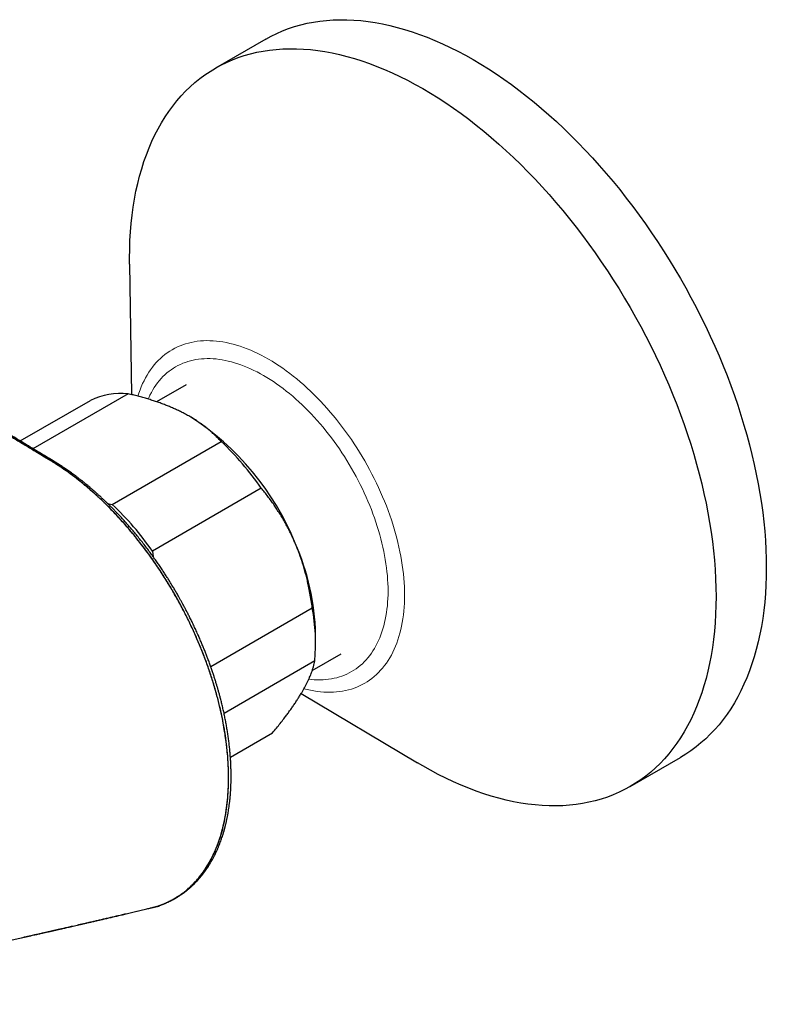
# Model space of a CAD drawing. Header units: millimetres. Extents: x 8 to 965, y 12 to 534.
# Tile 50 of 56: x 888 to 951, y 170 to 253. Entities that reach past the tile are written whole.
import ezdxf

# ---------------------------------------------------------------- set-up
doc = ezdxf.new("R2010")
doc.units = ezdxf.units.MM

msp = doc.modelspace()

# ---------------------------------------------------------------- linework, layer by layer
at = {"color": 7, "linetype": 'Continuous', "lineweight": 30}
for p, q in [((908.993, 251.795), (904.751, 249.346)), ((897.504, 232.816), (897.671, 221.793)), ((897.372, 221.865), (889.346, 217.232)), ((902.265, 222.623), (899.779, 221.188)), ((888.271, 217.88), (894.201, 221.303)), ((902.596, 219.935), (902.579, 219.945)), ((896.042, 212.521), (905.234, 217.827)), ((889.254, 217.179), (889.246, 217.174)), ((908.613, 213.901), (899.421, 208.595)), ((895.339, 212.693), (895.349, 212.691)), ((895.635, 212.618), (896.042, 212.521)), ((899.421, 208.595), (899.491, 208.118)), ((899.559, 207.701), (899.559, 207.698)), ((904.344, 198.853), (912.92, 203.803)), ((913.201, 200.748), (913.201, 201.564)), ((912.921, 198.523), (915.364, 199.933)), ((904.141, 198.735), (904.148, 198.739)), ((913.129, 199.316), (905.471, 194.895)), ((911.992, 196.583), (921.809, 190.714)), ((905.264, 194.776), (905.258, 194.772)), ((906.01, 191.198), (909.573, 193.255)), ((939.748, 188.722), (943.99, 191.172)), ((905.793, 191.073), (905.796, 191.075))]:
    msp.add_line(p, q, dxfattribs=at)
at = {"color": 7, "linetype": 'Continuous', "lineweight": 30, "flags": 128}
for points in [[(908.993, 251.795), (909.456, 252.048), (909.932, 252.281), (910.419, 252.494), (910.917, 252.684), (911.426, 252.854), (911.945, 253.002), (912.474, 253.128), (913.013, 253.233), (913.561, 253.316), (914.118, 253.377), (914.683, 253.416), (915.256, 253.433), (915.837, 253.429), (916.426, 253.402), (917.021, 253.354), (917.623, 253.284), (918.231, 253.192), (918.844, 253.078), (919.463, 252.943), (920.086, 252.786), (920.714, 252.608), (921.346, 252.408), (921.982, 252.187), (922.62, 251.945), (923.262, 251.683), (923.905, 251.399), (924.55, 251.095), (925.197, 250.771), (925.844, 250.426), (926.492, 250.062), (927.14, 249.678), (927.787, 249.275), (928.434, 248.853), (929.079, 248.412), (929.722, 247.953), (930.363, 247.475), (931.002, 246.98), (931.637, 246.467), (932.269, 245.937), (932.897, 245.391), (933.521, 244.828), (934.14, 244.248), (934.753, 243.654), (935.361, 243.044), (935.963, 242.419), (936.558, 241.78), (937.146, 241.127), (937.728, 240.461), (938.301, 239.782), (938.866, 239.09), (939.423, 238.386), (939.971, 237.67), (940.51, 236.944), (941.039, 236.206), (941.558, 235.459), (942.067, 234.702), (942.565, 233.936), (943.052, 233.162), (943.528, 232.379), (943.992, 231.589), (944.444, 230.792), (944.884, 229.989), (945.311, 229.18), (945.725, 228.365), (946.126, 227.546), (946.514, 226.723), (946.888, 225.896), (947.248, 225.066), (947.594, 224.234), (947.925, 223.4), (948.241, 222.564), (948.543, 221.728), (948.83, 220.891), (949.101, 220.055), (949.357, 219.22), (949.597, 218.387), (949.821, 217.555), (950.029, 216.727), (950.221, 215.901), (950.397, 215.08), (950.557, 214.262), (950.7, 213.45), (950.826, 212.643), (950.936, 211.843), (951.029, 211.049), (951.105, 210.262), (951.164, 209.482), (951.207, 208.711), (951.232, 207.949), (951.241, 207.196), (951.232, 206.453), (951.207, 205.72), (951.164, 204.998), (951.105, 204.287), (951.029, 203.588), (950.936, 202.901), (950.826, 202.227), (950.7, 201.566), (950.557, 200.919), (950.397, 200.286), (950.221, 199.668), (950.029, 199.064), (949.821, 198.476), (949.597, 197.903), (949.357, 197.347), (949.101, 196.807), (948.83, 196.284), (948.543, 195.779), (948.241, 195.291), (947.925, 194.821), (947.594, 194.369), (947.248, 193.936), (946.888, 193.522), (946.514, 193.126), (946.126, 192.751), (945.725, 192.395), (945.311, 192.059), (944.884, 191.743), (944.444, 191.447), (943.992, 191.172), (943.99, 191.172)], [(897.504, 232.816), (897.5, 233.321), (897.509, 234.064), (897.534, 234.797), (897.577, 235.519), (897.636, 236.23), (897.712, 236.929), (897.805, 237.616), (897.915, 238.29), (898.041, 238.951), (898.184, 239.598), (898.344, 240.231), (898.52, 240.85), (898.712, 241.453), (898.92, 242.042), (899.144, 242.614), (899.384, 243.17), (899.64, 243.71), (899.911, 244.233), (900.198, 244.739), (900.5, 245.226), (900.816, 245.697), (901.147, 246.148), (901.493, 246.581), (901.853, 246.996), (902.227, 247.391), (902.615, 247.767), (903.016, 248.123), (903.43, 248.459), (903.857, 248.774), (904.297, 249.07), (904.749, 249.345), (905.213, 249.599), (905.689, 249.832), (906.176, 250.044), (906.674, 250.235), (907.183, 250.405), (907.702, 250.553), (908.231, 250.679), (908.77, 250.784), (909.318, 250.867), (909.875, 250.928), (910.44, 250.967), (911.014, 250.984), (911.595, 250.98), (912.183, 250.953), (912.778, 250.905), (913.38, 250.835), (913.988, 250.743), (914.601, 250.629), (915.22, 250.494), (915.844, 250.337), (916.472, 250.159), (917.104, 249.959), (917.739, 249.738), (918.378, 249.496), (919.019, 249.233), (919.662, 248.95), (920.307, 248.646), (920.954, 248.322), (921.601, 247.977), (922.249, 247.613), (922.897, 247.229), (923.544, 246.826), (924.191, 246.404), (924.836, 245.963), (925.48, 245.504), (926.121, 245.026), (926.759, 244.531), (927.395, 244.018), (928.027, 243.488), (928.655, 242.941), (929.278, 242.378), (929.897, 241.799), (930.511, 241.205), (931.118, 240.595), (931.72, 239.97), (932.315, 239.331), (932.904, 238.678), (933.485, 238.012), (934.058, 237.332), (934.624, 236.641), (935.18, 235.937), (935.728, 235.221), (936.267, 234.494), (936.796, 233.757), (937.315, 233.01), (937.824, 232.253), (938.322, 231.487), (938.809, 230.712), (939.285, 229.93), (939.749, 229.14), (940.201, 228.343), (940.641, 227.54), (941.068, 226.731), (941.483, 225.916), (941.884, 225.097), (942.271, 224.274), (942.645, 223.447), (943.005, 222.617), (943.351, 221.785), (943.682, 220.95), (943.999, 220.115), (944.301, 219.279), (944.587, 218.442), (944.858, 217.606), (945.114, 216.771), (945.354, 215.938), (945.578, 215.106), (945.787, 214.278), (945.979, 213.452), (946.155, 212.63), (946.314, 211.813), (946.457, 211.001), (946.584, 210.194), (946.693, 209.394), (946.786, 208.599), (946.862, 207.812), (946.922, 207.033), (946.964, 206.262), (946.989, 205.5), (946.998, 204.747), (946.989, 204.004), (946.964, 203.271), (946.922, 202.549), (946.862, 201.838), (946.786, 201.139), (946.693, 200.452), (946.584, 199.778), (946.457, 199.117), (946.314, 198.47), (946.155, 197.837), (945.979, 197.218), (945.787, 196.615), (945.578, 196.027), (945.354, 195.454), (945.114, 194.898), (944.858, 194.358), (944.587, 193.835), (944.301, 193.33), (943.999, 192.842), (943.682, 192.372), (943.351, 191.92), (943.005, 191.487), (942.645, 191.072), (942.271, 190.677), (941.884, 190.302), (941.483, 189.946), (941.068, 189.609), (940.641, 189.294), (940.201, 188.998), (939.749, 188.723), (939.285, 188.469), (938.809, 188.236), (938.322, 188.024), (937.824, 187.833), (937.315, 187.663), (936.796, 187.515), (936.267, 187.389), (935.728, 187.284), (935.18, 187.201), (934.624, 187.14), (934.058, 187.101), (933.485, 187.084), (932.904, 187.088), (932.315, 187.115), (931.72, 187.163), (931.118, 187.233), (930.511, 187.325), (929.897, 187.439), (929.278, 187.574), (928.655, 187.731), (928.027, 187.909), (927.395, 188.109), (926.759, 188.33), (926.121, 188.572), (925.48, 188.835), (924.836, 189.118), (924.191, 189.422), (923.544, 189.747), (922.897, 190.091), (922.249, 190.455), (921.809, 190.714)]]:
    msp.add_lwpolyline(points, dxfattribs=at)
at = {"color": 252, "linetype": 'Continuous', "lineweight": 0, "flags": 128}
for points in [[(898.206, 221.66), (898.29, 221.922), (898.387, 222.196), (898.491, 222.461), (898.603, 222.72), (898.721, 222.97), (898.847, 223.213), (898.98, 223.448), (899.121, 223.675), (899.268, 223.893), (899.421, 224.103), (899.582, 224.304), (899.749, 224.496), (899.923, 224.68), (900.103, 224.854), (900.289, 225.019), (900.481, 225.175), (900.68, 225.322), (900.884, 225.459), (901.094, 225.587), (901.309, 225.705), (901.53, 225.813), (901.756, 225.912), (901.988, 226), (902.224, 226.079), (902.465, 226.148), (902.711, 226.206), (902.961, 226.255), (903.215, 226.293), (903.474, 226.322), (903.736, 226.34), (904.003, 226.348), (904.272, 226.346), (904.546, 226.334), (904.822, 226.311), (905.101, 226.279), (905.384, 226.236), (905.669, 226.183), (905.956, 226.12), (906.245, 226.048), (906.537, 225.965), (906.831, 225.872), (907.126, 225.769), (907.422, 225.657), (907.72, 225.535), (908.019, 225.403), (908.318, 225.262), (908.618, 225.112), (908.919, 224.952), (909.22, 224.783), (909.521, 224.604), (909.821, 224.417), (910.121, 224.221), (910.421, 224.016), (910.72, 223.803), (911.018, 223.581), (911.314, 223.351), (911.609, 223.113), (911.903, 222.867), (912.194, 222.613), (912.484, 222.352), (912.771, 222.083), (913.056, 221.807), (913.338, 221.524), (913.618, 221.234), (913.894, 220.937), (914.167, 220.634), (914.437, 220.324), (914.703, 220.009), (914.966, 219.688), (915.224, 219.361), (915.479, 219.029), (915.729, 218.691), (915.975, 218.349), (916.216, 218.002), (916.452, 217.65), (916.683, 217.295), (916.909, 216.935), (917.13, 216.572), (917.346, 216.205), (917.556, 215.835), (917.76, 215.462), (917.958, 215.086), (918.151, 214.708), (918.337, 214.328), (918.517, 213.945), (918.691, 213.561), (918.858, 213.176), (919.018, 212.79), (919.172, 212.402), (919.319, 212.014), (919.459, 211.626), (919.592, 211.237), (919.718, 210.849), (919.837, 210.462), (919.948, 210.074), (920.052, 209.688), (920.149, 209.304), (920.238, 208.92), (920.32, 208.539), (920.394, 208.159), (920.461, 207.782), (920.519, 207.408), (920.57, 207.036), (920.613, 206.667), (920.649, 206.302), (920.676, 205.94), (920.696, 205.582), (920.708, 205.228), (920.712, 204.878), (920.708, 204.533), (920.696, 204.193), (920.676, 203.857), (920.649, 203.527), (920.613, 203.203), (920.57, 202.884), (920.519, 202.571), (920.461, 202.264), (920.394, 201.964), (920.32, 201.67), (920.238, 201.382), (920.149, 201.102), (920.052, 200.829), (919.948, 200.563), (919.837, 200.305), (919.718, 200.054), (919.592, 199.811), (919.459, 199.577), (919.319, 199.35), (919.172, 199.132), (919.018, 198.922), (918.858, 198.721), (918.691, 198.529), (918.517, 198.345), (918.337, 198.171), (918.151, 198.005), (917.958, 197.849), (917.76, 197.703), (917.556, 197.565), (917.346, 197.438), (917.13, 197.32), (916.909, 197.211), (916.683, 197.113), (916.452, 197.024), (916.216, 196.946), (915.975, 196.877), (915.729, 196.818), (915.479, 196.77), (915.224, 196.731), (914.966, 196.703), (914.703, 196.685), (914.437, 196.676), (914.167, 196.679), (913.894, 196.691), (913.618, 196.713), (913.338, 196.746), (913.056, 196.789), (912.771, 196.841), (912.484, 196.904), (912.217, 196.971)], [(899.068, 221.417), (899.113, 221.519), (899.221, 221.748), (899.337, 221.97), (899.458, 222.184), (899.586, 222.391), (899.72, 222.591), (899.861, 222.782), (900.008, 222.966), (900.16, 223.142), (900.319, 223.31), (900.484, 223.469), (900.654, 223.62), (900.83, 223.763), (901.011, 223.897), (901.197, 224.022), (901.389, 224.139), (901.586, 224.246), (901.788, 224.345), (901.995, 224.435), (902.206, 224.516), (902.422, 224.588), (902.642, 224.651), (902.867, 224.705), (903.095, 224.749), (903.328, 224.784), (903.564, 224.81), (903.804, 224.827), (904.047, 224.834), (904.294, 224.832), (904.543, 224.821), (904.796, 224.801), (905.051, 224.771), (905.309, 224.732), (905.569, 224.684), (905.832, 224.626), (906.096, 224.56), (906.363, 224.484), (906.631, 224.399), (906.901, 224.305), (907.172, 224.203), (907.444, 224.091), (907.717, 223.971), (907.99, 223.842), (908.265, 223.704), (908.539, 223.558), (908.814, 223.404), (909.089, 223.241), (909.364, 223.07), (909.638, 222.891), (909.912, 222.704), (910.185, 222.509), (910.457, 222.306), (910.728, 222.096), (910.997, 221.878), (911.266, 221.654), (911.532, 221.422), (911.797, 221.183), (912.059, 220.937), (912.319, 220.685), (912.577, 220.426), (912.833, 220.161), (913.085, 219.89), (913.335, 219.613), (913.581, 219.33), (913.825, 219.042), (914.064, 218.748), (914.301, 218.45), (914.533, 218.146), (914.762, 217.838), (914.986, 217.525), (915.207, 217.208), (915.422, 216.887), (915.634, 216.562), (915.84, 216.233), (916.042, 215.901), (916.239, 215.566), (916.431, 215.228), (916.618, 214.887), (916.799, 214.544), (916.975, 214.198), (917.145, 213.851), (917.309, 213.501), (917.468, 213.15), (917.621, 212.798), (917.767, 212.445), (917.908, 212.091), (918.042, 211.737), (918.17, 211.382), (918.292, 211.027), (918.407, 210.672), (918.515, 210.318), (918.617, 209.964), (918.712, 209.612), (918.801, 209.26), (918.882, 208.91), (918.957, 208.561), (919.025, 208.214), (919.085, 207.87), (919.139, 207.528), (919.185, 207.188), (919.225, 206.851), (919.257, 206.517), (919.282, 206.186), (919.3, 205.859), (919.311, 205.536), (919.315, 205.216), (919.311, 204.901), (919.3, 204.59), (919.282, 204.284), (919.257, 203.982), (919.225, 203.685), (919.185, 203.394), (919.139, 203.108), (919.085, 202.828), (919.025, 202.553), (918.957, 202.285), (918.882, 202.022), (918.801, 201.766), (918.712, 201.516), (918.617, 201.273), (918.515, 201.037), (918.407, 200.808), (918.292, 200.587), (918.17, 200.372), (918.042, 200.165), (917.908, 199.966), (917.767, 199.774), (917.621, 199.59), (917.468, 199.414), (917.309, 199.247), (917.145, 199.087), (916.975, 198.936), (916.799, 198.794), (916.618, 198.66), (916.431, 198.534), (916.239, 198.418), (916.042, 198.31), (915.84, 198.211), (915.634, 198.121), (915.422, 198.04), (915.207, 197.968), (914.986, 197.905), (914.762, 197.852), (914.533, 197.807), (914.301, 197.772), (914.064, 197.746), (913.825, 197.729), (913.581, 197.722), (913.335, 197.724), (913.085, 197.735), (912.833, 197.756), (912.626, 197.779)]]:
    msp.add_lwpolyline(points, dxfattribs=at)
at = {"color": 7, "linetype": 'Continuous', "lineweight": 30}
for centre, radius, start, end in [((896.812, 215.795), 6.096, 84.73029, 115.36103), ((890.368, 200.736), 22.762, 21.99445, 57.50697), ((888.136, 199.691), 24.925, 34.75832, 46.68722), ((878.944, 194.385), 24.925, 34.75832, 46.68722), ((893.198, 201.117), 20.008, 1.28057, 24.01599), ((896.915, 200.81), 16.283, 354.73263, 10.59101)]:
    msp.add_arc(centre, radius, start, end, dxfattribs=at)
for points, knots in [([(899.278, 178.476), (899.379, 178.501), (899.6, 178.555), (899.916, 178.653), (900.234, 178.767), (900.539, 178.891), (900.853, 179.037), (901.176, 179.206), (901.525, 179.411), (901.883, 179.651), (902.237, 179.92), (902.557, 180.194), (902.845, 180.47), (903.111, 180.752), (903.355, 181.036), (903.526, 181.254), (903.628, 181.392), (903.672, 181.453), (903.715, 181.513), (903.757, 181.573), (903.798, 181.631), (903.837, 181.689), (903.989, 181.916), (904.239, 182.325), (904.56, 182.943), (904.782, 183.448), (904.926, 183.818), (905.009, 184.042), (905.087, 184.269), (905.161, 184.497), (905.231, 184.728), (905.297, 184.96), (905.411, 185.396), (905.555, 186.045), (905.697, 186.923), (905.794, 187.81), (905.846, 188.707), (905.858, 189.531), (905.841, 190.277), (905.807, 190.943), (905.752, 191.621), (905.678, 192.31), (905.583, 193.011), (905.468, 193.722), (905.319, 194.518), (905.125, 195.405), (904.876, 196.389), (904.587, 197.396), (904.258, 198.421), (903.896, 199.439), (903.504, 200.444), (903.084, 201.433), (902.68, 202.311), (902.304, 203.077), (901.982, 203.704), (901.749, 204.136), (901.618, 204.376), (901.576, 204.45), (901.535, 204.525), (901.493, 204.6), (901.451, 204.674), (901.354, 204.847), (901.189, 205.135), (900.942, 205.554), (900.658, 206.023), (900.334, 206.538), (899.969, 207.099), (899.561, 207.7), (899.111, 208.334), (898.619, 208.995), (898.084, 209.679), (897.503, 210.384), (896.904, 211.072), (896.29, 211.74), (895.693, 212.354), (895.264, 212.772), (895.018, 213.003), (894.94, 213.076), (894.862, 213.149), (894.783, 213.221), (894.704, 213.294), (894.416, 213.555), (893.917, 213.992), (893.205, 214.574), (892.495, 215.116), (891.776, 215.622), (891.033, 216.099), (890.209, 216.593), (889.302, 217.141), (888.326, 217.728), (887.336, 218.324), (886.225, 218.993), (884.985, 219.738), (883.614, 220.56), (882.075, 221.483), (880.913, 222.179), (880.133, 222.645), (879.89, 222.79), (879.647, 222.936), (879.404, 223.081), (879.161, 223.226), (878.065, 223.882), (876.118, 225.045), (873.324, 226.71), (870.541, 228.365), (867.766, 230.012), (864.984, 231.658), (862.708, 233), (860.936, 234.043), (859.668, 234.788), (858.381, 235.543), (857.067, 236.313), (855.723, 237.099), (854.4, 237.872), (853.094, 238.634), (851.804, 239.386), (850.752, 239.999), (849.947, 240.467), (849.402, 240.784), (848.849, 241.105), (848.3, 241.425), (847.785, 241.724), (847.458, 241.914), (847.308, 242.001)], [0, 0, 0, 0, 0.004504, 0.00996, 0.014562, 0.019439, 0.024591, 0.030018, 0.035716, 0.042663, 0.049236, 0.055431, 0.061248, 0.066685, 0.072229, 0.077317, 0.078397, 0.079454, 0.080489, 0.0815, 0.082489, 0.083455, 0.084399, 0.093804, 0.103061, 0.112162, 0.11519, 0.118198, 0.121186, 0.124154, 0.127102, 0.130029, 0.132935, 0.143356, 0.153492, 0.163347, 0.172988, 0.182489, 0.189227, 0.195951, 0.202686, 0.209452, 0.21626, 0.223101, 0.229969, 0.239018, 0.248245, 0.257638, 0.267188, 0.276882, 0.286051, 0.295329, 0.304712, 0.310956, 0.317237, 0.322792, 0.323521, 0.32425, 0.32498, 0.325711, 0.326441, 0.327173, 0.330794, 0.334949, 0.339637, 0.344854, 0.350596, 0.356857, 0.36363, 0.370755, 0.378352, 0.386408, 0.394906, 0.402738, 0.410891, 0.418322, 0.419313, 0.420307, 0.421304, 0.422306, 0.423311, 0.424319, 0.433274, 0.442158, 0.450893, 0.459625, 0.468628, 0.478123, 0.489821, 0.501799, 0.513852, 0.526002, 0.542451, 0.55918, 0.576119, 0.598668, 0.601628, 0.604588, 0.607548, 0.610507, 0.613465, 0.61642, 0.650528, 0.684543, 0.718354, 0.752019, 0.785704, 0.819701, 0.834865, 0.850219, 0.865814, 0.88171, 0.897975, 0.914681, 0.929812, 0.945408, 0.961535, 0.968031, 0.974624, 0.981319, 0.988121, 0.994556, 1, 1, 1, 1]), ([(899.323, 178.487), (899.4, 178.504), (899.699, 178.569), (900.195, 178.739), (900.81, 178.997), (901.394, 179.312), (901.949, 179.68), (902.473, 180.1), (902.963, 180.571), (903.419, 181.09), (903.837, 181.656), (904.219, 182.271), (904.564, 182.93), (904.871, 183.633), (905.138, 184.376), (905.364, 185.157), (905.548, 185.974), (905.691, 186.826), (905.791, 187.711), (905.85, 188.627), (905.867, 189.57), (905.84, 190.536), (905.772, 191.522), (905.661, 192.526), (905.508, 193.549), (905.313, 194.588), (905.076, 195.64), (904.799, 196.697), (904.483, 197.758), (904.128, 198.818), (903.736, 199.878), (903.306, 200.936), (902.839, 201.989), (902.337, 203.032), (901.803, 204.061), (901.239, 205.072), (900.645, 206.064), (900.022, 207.036), (899.371, 207.985), (898.696, 208.908), (897.999, 209.798), (897.282, 210.655), (896.548, 211.478), (895.795, 212.264), (895.027, 213.014), (894.233, 213.732), (893.42, 214.416), (892.589, 215.059), (891.758, 215.645), (890.93, 216.169), (890.109, 216.663), (888.287, 217.762), (884.453, 220.069), (877.422, 224.28), (868.192, 229.768), (857.764, 235.919), (850.795, 239.984), (847.311, 242.017)], [0, 0, 0, 0, 0.0034107, 0.0132918, 0.0231758, 0.0330639, 0.0429647, 0.0528766, 0.0627858, 0.0726787, 0.0825419, 0.0924143, 0.1023259, 0.1122515, 0.122166, 0.1320453, 0.1419097, 0.1517921, 0.1616886, 0.1715953, 0.1815084, 0.191398, 0.2012542, 0.2111039, 0.2209743, 0.2308928, 0.2408256, 0.2507279, 0.26061, 0.2704815, 0.2803514, 0.2902452, 0.3001691, 0.3101004, 0.3200154, 0.3298902, 0.3397633, 0.3496752, 0.3596038, 0.3695269, 0.379423, 0.3892952, 0.3991665, 0.4090463, 0.4189446, 0.4288717, 0.4392154, 0.4494829, 0.4597096, 0.4698584, 0.4798466, 0.4897694, 0.5365678, 0.6201358, 0.7467568, 0.8733786, 1, 1, 1, 1]), ([(899.251, 178.463), (899.305, 178.476), (899.408, 178.5), (899.555, 178.539), (899.69, 178.578), (899.813, 178.615), (899.917, 178.648), (900.003, 178.676), (900.071, 178.7), (900.13, 178.72), (900.177, 178.737), (900.212, 178.75), (900.24, 178.761), (900.266, 178.77), (900.298, 178.783), (900.337, 178.798), (900.383, 178.816), (900.435, 178.837), (900.51, 178.867), (900.601, 178.906), (900.706, 178.952), (900.802, 178.996), (900.89, 179.038), (900.97, 179.077), (901.043, 179.114), (901.099, 179.144), (901.141, 179.165), (901.169, 179.18), (901.195, 179.194), (901.219, 179.207), (901.242, 179.22), (901.269, 179.235), (901.303, 179.254), (901.344, 179.277), (901.392, 179.304), (901.444, 179.335), (901.497, 179.366), (901.57, 179.411), (901.663, 179.469), (901.771, 179.539), (901.871, 179.606), (901.962, 179.67), (902.047, 179.731), (902.121, 179.786), (902.186, 179.834), (902.232, 179.87), (902.263, 179.894), (902.281, 179.908), (902.297, 179.921), (902.313, 179.933), (902.329, 179.946), (902.353, 179.965), (902.386, 179.992), (902.431, 180.028), (902.481, 180.071), (902.547, 180.126), (902.622, 180.192), (902.705, 180.265), (902.779, 180.333), (902.846, 180.397), (902.907, 180.456), (902.964, 180.512), (903.017, 180.565), (903.068, 180.616), (903.125, 180.676), (903.193, 180.748), (903.272, 180.834), (903.355, 180.926), (903.44, 181.024), (903.527, 181.129), (903.6, 181.218), (903.657, 181.29), (903.698, 181.343), (903.74, 181.397), (903.782, 181.453), (903.823, 181.509), (903.864, 181.565), (903.901, 181.617), (903.933, 181.662), (903.957, 181.696), (903.976, 181.723), (903.994, 181.75), (904.016, 181.782), (904.043, 181.822), (904.074, 181.869), (904.11, 181.924), (904.151, 181.986), (904.195, 182.056), (904.26, 182.161), (904.345, 182.301), (904.448, 182.481), (904.529, 182.629), (904.588, 182.741), (904.626, 182.814), (904.663, 182.886), (904.697, 182.955), (904.727, 183.016), (904.752, 183.066), (904.771, 183.107), (904.786, 183.138), (904.798, 183.164), (904.81, 183.189), (904.826, 183.225), (904.85, 183.276), (904.88, 183.344), (904.916, 183.425), (904.956, 183.517), (904.998, 183.615), (905.053, 183.749), (905.119, 183.917), (905.194, 184.118), (905.264, 184.314), (905.329, 184.509), (905.379, 184.664), (905.414, 184.779), (905.436, 184.852), (905.458, 184.927), (905.479, 185), (905.499, 185.07), (905.515, 185.13), (905.528, 185.179), (905.538, 185.215), (905.545, 185.241), (905.55, 185.26), (905.554, 185.277), (905.559, 185.296), (905.568, 185.33), (905.581, 185.381), (905.599, 185.453), (905.62, 185.54), (905.644, 185.642), (905.669, 185.751), (905.694, 185.866), (905.719, 185.984), (905.745, 186.11), (905.771, 186.243), (905.796, 186.381), (905.826, 186.555), (905.861, 186.767), (905.898, 187.021), (905.934, 187.298), (905.968, 187.599), (905.993, 187.855), (906.009, 188.053), (906.019, 188.185), (906.028, 188.31), (906.034, 188.419), (906.039, 188.51), (906.043, 188.583), (906.046, 188.643), (906.048, 188.691), (906.05, 188.725), (906.051, 188.751), (906.052, 188.776), (906.053, 188.816), (906.056, 188.877), (906.059, 188.959), (906.061, 189.054), (906.064, 189.16), (906.066, 189.279), (906.068, 189.41), (906.069, 189.554), (906.068, 189.773), (906.064, 190.062), (906.054, 190.418), (906.038, 190.771), (906.017, 191.121), (905.99, 191.467), (905.958, 191.83), (905.918, 192.209), (905.869, 192.606), (905.815, 193.002), (905.754, 193.401), (905.687, 193.802), (905.613, 194.206), (905.533, 194.608), (905.449, 195.007), (905.36, 195.397), (905.269, 195.777), (905.181, 196.125), (905.097, 196.442), (905.018, 196.73), (904.938, 197.01), (904.855, 197.289), (904.768, 197.576), (904.676, 197.87), (904.577, 198.173), (904.473, 198.485), (904.36, 198.811), (904.239, 199.15), (904.116, 199.482), (903.993, 199.805), (903.871, 200.119), (903.741, 200.442), (903.603, 200.775), (903.458, 201.117), (903.298, 201.481), (903.127, 201.86), (902.948, 202.244), (902.772, 202.61), (902.605, 202.95), (902.446, 203.265), (902.296, 203.556), (902.151, 203.832), (902.011, 204.093), (901.876, 204.339), (901.748, 204.57), (901.634, 204.772), (901.534, 204.947), (901.446, 205.099), (901.359, 205.248), (901.269, 205.401), (901.173, 205.561), (901.071, 205.73), (900.947, 205.933), (900.799, 206.171), (900.624, 206.448), (900.435, 206.74), (900.233, 207.047), (900.018, 207.366), (899.79, 207.697), (899.549, 208.038), (899.294, 208.392), (899.019, 208.762), (898.732, 209.139), (898.439, 209.512), (898.153, 209.867), (897.875, 210.203), (897.604, 210.522), (897.346, 210.819), (897.1, 211.095), (896.868, 211.35), (896.644, 211.592), (896.428, 211.82), (896.249, 212.005), (896.108, 212.148), (896.006, 212.251), (895.914, 212.343), (895.833, 212.424), (895.766, 212.49), (895.712, 212.543), (895.671, 212.583), (895.636, 212.617), (895.607, 212.646), (895.576, 212.675), (895.539, 212.711), (895.491, 212.757), (895.432, 212.814), (895.361, 212.881), (895.281, 212.957), (895.19, 213.042), (895.088, 213.137), (894.975, 213.24), (894.836, 213.367), (894.673, 213.513), (894.492, 213.672), (894.315, 213.825), (894.143, 213.972), (893.976, 214.111), (893.786, 214.269), (893.574, 214.44), (893.343, 214.623), (893.132, 214.786), (892.94, 214.931), (892.766, 215.06), (892.598, 215.183), (892.43, 215.303), (892.258, 215.422), (892.049, 215.565), (891.8, 215.731), (891.508, 215.918), (891.206, 216.107), (890.894, 216.299), (890.571, 216.495), (890.237, 216.695), (889.802, 216.958), (889.272, 217.277), (888.655, 217.649), (888.048, 218.014), (887.452, 218.372), (886.868, 218.724), (886.294, 219.069), (885.576, 219.5), (884.71, 220.02), (883.692, 220.631), (881.194, 222.129), (877.409, 224.392), (872.333, 227.413), (868.611, 229.619), (866.051, 231.133), (864.654, 231.958), (863.257, 232.782), (861.859, 233.606), (860.461, 234.429), (859.064, 235.25), (857.869, 235.952), (856.879, 236.533), (856.096, 236.991), (855.511, 237.335), (855.118, 237.564), (854.917, 237.683), (854.716, 237.8), (854.513, 237.919), (854.307, 238.039), (854.092, 238.165), (853.865, 238.298), (853.626, 238.438), (853.372, 238.586), (853.104, 238.743), (852.822, 238.908), (852.526, 239.081), (852.217, 239.261), (851.897, 239.448), (851.566, 239.642), (851.224, 239.841), (850.869, 240.048), (850.5, 240.264), (850.114, 240.489), (849.713, 240.722), (849.299, 240.964), (848.872, 241.213), (848.431, 241.47), (847.977, 241.734), (847.67, 241.912), (847.514, 242.003)], [0, 0, 0, 0, 0.002235, 0.004324, 0.006267, 0.008065, 0.009717, 0.010909, 0.011959, 0.012849, 0.013578, 0.014148, 0.014468, 0.014852, 0.015341, 0.015933, 0.01663, 0.017431, 0.018337, 0.020055, 0.021675, 0.023195, 0.024553, 0.025821, 0.026996, 0.028045, 0.028539, 0.028995, 0.029413, 0.029793, 0.030138, 0.030556, 0.031101, 0.031774, 0.032576, 0.033465, 0.034342, 0.0352, 0.037149, 0.038997, 0.040682, 0.042271, 0.043758, 0.045079, 0.046219, 0.047178, 0.047543, 0.047873, 0.048167, 0.048427, 0.04869, 0.049077, 0.049705, 0.050518, 0.051501, 0.052486, 0.054172, 0.055719, 0.057129, 0.058404, 0.059595, 0.060702, 0.061745, 0.062725, 0.063709, 0.0652, 0.066842, 0.068563, 0.07035, 0.07221, 0.074167, 0.07506, 0.075973, 0.076906, 0.077858, 0.078829, 0.079744, 0.080658, 0.081395, 0.081955, 0.082339, 0.082742, 0.083264, 0.083904, 0.084663, 0.085541, 0.086539, 0.087655, 0.088848, 0.091441, 0.094162, 0.097011, 0.098057, 0.099119, 0.100196, 0.101205, 0.102075, 0.102808, 0.103372, 0.103813, 0.104134, 0.104465, 0.104879, 0.105647, 0.106597, 0.107729, 0.109042, 0.110408, 0.111747, 0.114527, 0.117184, 0.119718, 0.122199, 0.124715, 0.125636, 0.126562, 0.127492, 0.128427, 0.129321, 0.130074, 0.130682, 0.131112, 0.131421, 0.131617, 0.131815, 0.132051, 0.132324, 0.133036, 0.133918, 0.134973, 0.136199, 0.137597, 0.138894, 0.140309, 0.141804, 0.143357, 0.144969, 0.146641, 0.149386, 0.152277, 0.155314, 0.158722, 0.162296, 0.163745, 0.165219, 0.166596, 0.167798, 0.168724, 0.169509, 0.170155, 0.170661, 0.171027, 0.171256, 0.171487, 0.171803, 0.172545, 0.17342, 0.17442, 0.175544, 0.176793, 0.178166, 0.179664, 0.181287, 0.184986, 0.188629, 0.192209, 0.195729, 0.199188, 0.202589, 0.206525, 0.210408, 0.214265, 0.218097, 0.221985, 0.22585, 0.229695, 0.233509, 0.237213, 0.240796, 0.244256, 0.247042, 0.249745, 0.252366, 0.254925, 0.257593, 0.260406, 0.263191, 0.266105, 0.269147, 0.27232, 0.275621, 0.278472, 0.281413, 0.284447, 0.287576, 0.290799, 0.294104, 0.297908, 0.301557, 0.305049, 0.308384, 0.311329, 0.314138, 0.31681, 0.319346, 0.321745, 0.324008, 0.326134, 0.327709, 0.3292, 0.330638, 0.332151, 0.333752, 0.335442, 0.337221, 0.339861, 0.342675, 0.345664, 0.348827, 0.352165, 0.355611, 0.359224, 0.363002, 0.366944, 0.371249, 0.375405, 0.379409, 0.383264, 0.386974, 0.390539, 0.393767, 0.396866, 0.399837, 0.40268, 0.405395, 0.406849, 0.408179, 0.40937, 0.410422, 0.411335, 0.411955, 0.412488, 0.412936, 0.413293, 0.413633, 0.414109, 0.414725, 0.415481, 0.416378, 0.417414, 0.418568, 0.419859, 0.421285, 0.422847, 0.425163, 0.427444, 0.42966, 0.431807, 0.433884, 0.435892, 0.43891, 0.441763, 0.444451, 0.446714, 0.448847, 0.450864, 0.452902, 0.455, 0.457159, 0.460577, 0.464132, 0.467819, 0.471635, 0.475573, 0.479635, 0.483838, 0.491504, 0.499044, 0.506452, 0.513726, 0.520866, 0.527872, 0.534745, 0.547179, 0.559613, 0.572051, 0.638701, 0.698211, 0.757721, 0.774724, 0.791727, 0.80873, 0.825733, 0.842735, 0.859738, 0.876705, 0.88633, 0.895836, 0.905224, 0.907683, 0.910134, 0.912576, 0.91501, 0.9175, 0.920099, 0.922852, 0.925758, 0.928818, 0.932092, 0.935525, 0.939118, 0.94287, 0.946781, 0.950777, 0.954927, 0.959231, 0.963689, 0.968396, 0.973263, 0.978291, 0.983478, 0.988825, 0.994333, 1, 1, 1, 1]), ([(902.01, 220.254), (901.964, 220.278), (901.813, 220.355), (901.55, 220.482), (901.217, 220.633), (900.875, 220.779), (900.523, 220.919), (900.163, 221.055), (899.793, 221.185), (899.416, 221.309), (899.027, 221.43), (898.627, 221.546), (898.214, 221.658), (897.796, 221.765), (897.513, 221.832), (897.372, 221.865)], [0, 0, 0, 0, 0.034083, 0.112691, 0.191333, 0.269977, 0.348587, 0.428233, 0.507908, 0.587587, 0.667237, 0.750328, 0.833419, 0.916709, 1, 1, 1, 1]), ([(905.234, 217.827), (905.154, 217.913), (904.994, 218.085), (904.738, 218.339), (904.463, 218.594), (904.165, 218.85), (903.879, 219.078), (903.617, 219.274), (903.383, 219.439), (903.106, 219.625), (902.781, 219.828), (902.405, 220.046), (902.142, 220.185), (902.01, 220.254)], [0, 0, 0, 0, 0.095722, 0.191459, 0.287176, 0.389933, 0.492689, 0.562192, 0.631705, 0.701208, 0.800795, 0.900415, 1, 1, 1, 1]), ([(911.474, 209.26), (911.451, 209.314), (911.369, 209.504), (911.223, 209.827), (911.03, 210.225), (910.829, 210.617), (910.618, 211.003), (910.398, 211.384), (910.171, 211.756), (909.938, 212.119), (909.694, 212.481), (909.438, 212.842), (909.169, 213.203), (908.895, 213.557), (908.707, 213.787), (908.613, 213.901)], [0, 0, 0, 0, 0.0314246, 0.1107733, 0.1901569, 0.2695421, 0.348893, 0.4289402, 0.5089879, 0.5876202, 0.6662531, 0.7496746, 0.8331215, 0.9165727, 1, 1, 1, 1]), ([(912.92, 203.803), (912.891, 204.008), (912.833, 204.419), (912.728, 205.031), (912.617, 205.591), (912.504, 206.099), (912.392, 206.552), (912.271, 207), (912.137, 207.452), (911.991, 207.906), (911.83, 208.364), (911.659, 208.816), (911.536, 209.112), (911.474, 209.26)], [0, 0, 0, 0, 0.109372, 0.218767, 0.328131, 0.410671, 0.49321, 0.574832, 0.656453, 0.742319, 0.828229, 0.914137, 1, 1, 1, 1]), ([(912.058, 196.694), (912.079, 196.729), (912.146, 196.845), (912.255, 197.039), (912.38, 197.273), (912.496, 197.501), (912.602, 197.724), (912.699, 197.941), (912.786, 198.151), (912.863, 198.354), (912.941, 198.576), (913.014, 198.817), (913.081, 199.073), (913.113, 199.235), (913.129, 199.316)], [0, 0, 0, 0, 0.034084, 0.113224, 0.192398, 0.271574, 0.350716, 0.430549, 0.510382, 0.588811, 0.667242, 0.778147, 0.889086, 1, 1, 1, 1]), ([(909.573, 193.255), (909.683, 193.389), (909.902, 193.657), (910.218, 194.054), (910.497, 194.414), (910.741, 194.737), (910.953, 195.024), (911.156, 195.306), (911.352, 195.588), (911.543, 195.87), (911.726, 196.151), (911.899, 196.426), (912.005, 196.605), (912.058, 196.694)], [0, 0, 0, 0, 0.109372, 0.218767, 0.328131, 0.410671, 0.49321, 0.574832, 0.656453, 0.742319, 0.828229, 0.914137, 1, 1, 1, 1]), ([(861.217, 170.353), (861.352, 170.379), (861.635, 170.432), (862.06, 170.514), (862.487, 170.595), (862.899, 170.675), (863.286, 170.749), (863.648, 170.819), (863.987, 170.885), (864.313, 170.948), (864.626, 171.009), (864.927, 171.067), (865.223, 171.125), (865.514, 171.182), (865.799, 171.238), (866.069, 171.29), (866.324, 171.341), (866.564, 171.388), (866.789, 171.432), (866.994, 171.472), (867.18, 171.509), (867.347, 171.542), (867.501, 171.573), (867.643, 171.601), (867.772, 171.626), (867.914, 171.655), (868.07, 171.686), (868.242, 171.72), (868.405, 171.752), (868.559, 171.783), (868.689, 171.809), (868.797, 171.83), (868.887, 171.848), (868.98, 171.867), (869.082, 171.887), (869.194, 171.909), (869.325, 171.936), (869.478, 171.966), (869.653, 172.001), (869.842, 172.039), (870.046, 172.08), (870.263, 172.124), (870.494, 172.17), (870.737, 172.219), (870.994, 172.271), (871.258, 172.325), (871.527, 172.379), (871.793, 172.433), (872.056, 172.487), (872.312, 172.539), (872.559, 172.589), (872.798, 172.638), (873.055, 172.69), (873.329, 172.747), (873.617, 172.806), (873.889, 172.862), (874.138, 172.913), (874.363, 172.959), (874.567, 173.001), (874.758, 173.041), (874.937, 173.078), (875.109, 173.113), (875.283, 173.149), (875.466, 173.187), (875.66, 173.228), (875.867, 173.271), (876.087, 173.316), (876.318, 173.365), (876.56, 173.415), (876.812, 173.468), (877.068, 173.521), (877.322, 173.575), (877.571, 173.627), (877.804, 173.676), (878.024, 173.722), (878.231, 173.766), (878.431, 173.808), (878.625, 173.849), (878.787, 173.883), (878.917, 173.911), (879.012, 173.931), (879.096, 173.949), (879.17, 173.964), (879.233, 173.978), (879.285, 173.989), (879.327, 173.998), (879.382, 174.009), (879.46, 174.026), (879.569, 174.049), (879.693, 174.075), (879.833, 174.105), (879.989, 174.138), (880.157, 174.174), (880.336, 174.212), (880.526, 174.253), (880.73, 174.297), (880.947, 174.343), (881.179, 174.393), (881.419, 174.444), (881.668, 174.498), (881.924, 174.553), (882.193, 174.611), (882.474, 174.672), (882.768, 174.735), (883.074, 174.801), (883.393, 174.871), (883.724, 174.943), (884.068, 175.017), (884.423, 175.095), (884.788, 175.175), (885.162, 175.257), (885.549, 175.342), (885.963, 175.433), (886.403, 175.53), (886.872, 175.633), (887.355, 175.741), (887.854, 175.851), (888.367, 175.966), (888.894, 176.084), (889.304, 176.176), (889.591, 176.24), (889.751, 176.276), (889.912, 176.312), (890.071, 176.348), (890.224, 176.383), (890.364, 176.414), (890.489, 176.442), (890.6, 176.468), (890.7, 176.49), (890.788, 176.51), (890.866, 176.528), (890.932, 176.543), (890.987, 176.555), (891.032, 176.565), (891.072, 176.574), (891.119, 176.585), (891.177, 176.598), (891.248, 176.614), (891.336, 176.634), (891.442, 176.658), (891.568, 176.687), (891.708, 176.719), (891.861, 176.753), (892.028, 176.792), (892.21, 176.833), (892.405, 176.877), (892.617, 176.926), (892.848, 176.979), (893.097, 177.036), (893.362, 177.096), (893.641, 177.16), (893.936, 177.228), (894.241, 177.298), (894.555, 177.371), (894.879, 177.446), (895.217, 177.524), (895.569, 177.606), (895.934, 177.691), (896.314, 177.779), (896.707, 177.871), (897.12, 177.967), (897.555, 178.069), (898.012, 178.176), (898.483, 178.287), (898.907, 178.387), (899.174, 178.45), (899.278, 178.475)], [0, 0, 0, 0, 0.010598, 0.022169, 0.033348, 0.044135, 0.054531, 0.063717, 0.072574, 0.081102, 0.089301, 0.097171, 0.104712, 0.112563, 0.120024, 0.127092, 0.13377, 0.140056, 0.145951, 0.151455, 0.156156, 0.160528, 0.164572, 0.168287, 0.171673, 0.17473, 0.179453, 0.183941, 0.188205, 0.192244, 0.196058, 0.198434, 0.200715, 0.203117, 0.205786, 0.208721, 0.211924, 0.216118, 0.220697, 0.22566, 0.231007, 0.236738, 0.242741, 0.249113, 0.255857, 0.262971, 0.269885, 0.276988, 0.283898, 0.290592, 0.29707, 0.303332, 0.309377, 0.317336, 0.324887, 0.332029, 0.338762, 0.344429, 0.349769, 0.354784, 0.359473, 0.363857, 0.368359, 0.373149, 0.378227, 0.383692, 0.389455, 0.395517, 0.401876, 0.408533, 0.415333, 0.422045, 0.428561, 0.434883, 0.44046, 0.445877, 0.451132, 0.456227, 0.461136, 0.463923, 0.466425, 0.468643, 0.470576, 0.472225, 0.473589, 0.474668, 0.475514, 0.477957, 0.480814, 0.484084, 0.487767, 0.491864, 0.496373, 0.500994, 0.50598, 0.511331, 0.517049, 0.523132, 0.529581, 0.535997, 0.542737, 0.549803, 0.557194, 0.56491, 0.572957, 0.581338, 0.590052, 0.599099, 0.608478, 0.618015, 0.627873, 0.638051, 0.648552, 0.660494, 0.672826, 0.685548, 0.69866, 0.712162, 0.726053, 0.740335, 0.744512, 0.748722, 0.752964, 0.757235, 0.76131, 0.765052, 0.768275, 0.7712, 0.77383, 0.776162, 0.778198, 0.779938, 0.781381, 0.782527, 0.783492, 0.784581, 0.78622, 0.7881, 0.79022, 0.793166, 0.796479, 0.800157, 0.804202, 0.808613, 0.81339, 0.818534, 0.824044, 0.830209, 0.836775, 0.843744, 0.851115, 0.858887, 0.867061, 0.875238, 0.883782, 0.892691, 0.901967, 0.911609, 0.921616, 0.93199, 0.942729, 0.954373, 0.966417, 0.978864, 0.991712, 1, 1, 1, 1]), ([(861.219, 170.343), (861.354, 170.369), (861.636, 170.423), (862.061, 170.504), (862.489, 170.586), (862.901, 170.665), (863.288, 170.739), (863.65, 170.809), (863.989, 170.875), (864.315, 170.938), (864.628, 170.999), (864.929, 171.057), (865.225, 171.115), (865.516, 171.172), (865.801, 171.228), (866.071, 171.281), (866.326, 171.331), (866.566, 171.378), (866.791, 171.422), (866.996, 171.463), (867.182, 171.499), (867.348, 171.532), (867.503, 171.563), (867.645, 171.591), (867.774, 171.617), (867.916, 171.645), (868.072, 171.676), (868.244, 171.71), (868.407, 171.742), (868.561, 171.773), (868.691, 171.799), (868.799, 171.82), (868.889, 171.838), (868.982, 171.857), (869.084, 171.877), (869.196, 171.9), (869.327, 171.926), (869.48, 171.956), (869.655, 171.991), (869.844, 172.029), (870.048, 172.07), (870.265, 172.114), (870.496, 172.16), (870.739, 172.21), (870.996, 172.261), (871.26, 172.315), (871.529, 172.369), (871.795, 172.423), (872.058, 172.477), (872.314, 172.529), (872.561, 172.579), (872.8, 172.628), (873.057, 172.681), (873.331, 172.737), (873.619, 172.796), (873.892, 172.852), (874.14, 172.903), (874.365, 172.949), (874.569, 172.991), (874.76, 173.031), (874.939, 173.068), (875.111, 173.104), (875.285, 173.14), (875.468, 173.177), (875.662, 173.218), (875.869, 173.261), (876.089, 173.307), (876.32, 173.355), (876.562, 173.405), (876.814, 173.458), (877.07, 173.512), (877.324, 173.565), (877.573, 173.617), (877.807, 173.666), (878.026, 173.712), (878.233, 173.756), (878.433, 173.798), (878.627, 173.839), (878.789, 173.873), (878.919, 173.901), (879.014, 173.921), (879.098, 173.939), (879.172, 173.955), (879.235, 173.968), (879.287, 173.979), (879.329, 173.988), (879.384, 173.999), (879.462, 174.016), (879.571, 174.039), (879.695, 174.066), (879.836, 174.095), (879.991, 174.129), (880.159, 174.164), (880.338, 174.203), (880.528, 174.243), (880.732, 174.287), (880.949, 174.333), (881.181, 174.383), (881.421, 174.435), (881.67, 174.488), (881.926, 174.543), (882.195, 174.601), (882.476, 174.662), (882.77, 174.725), (883.076, 174.792), (883.395, 174.861), (883.726, 174.933), (884.07, 175.008), (884.425, 175.085), (884.79, 175.165), (885.164, 175.247), (885.551, 175.332), (885.965, 175.423), (886.405, 175.52), (886.874, 175.624), (887.358, 175.731), (887.856, 175.842), (888.369, 175.956), (888.896, 176.074), (889.306, 176.166), (889.593, 176.23), (889.753, 176.266), (889.914, 176.302), (890.073, 176.338), (890.226, 176.373), (890.366, 176.404), (890.491, 176.433), (890.602, 176.458), (890.702, 176.48), (890.791, 176.5), (890.868, 176.518), (890.934, 176.533), (890.989, 176.545), (891.034, 176.555), (891.074, 176.565), (891.121, 176.575), (891.179, 176.588), (891.251, 176.605), (891.338, 176.624), (891.444, 176.649), (891.57, 176.677), (891.71, 176.709), (891.863, 176.744), (892.031, 176.782), (892.212, 176.823), (892.407, 176.868), (892.62, 176.916), (892.85, 176.969), (893.099, 177.026), (893.364, 177.087), (893.643, 177.151), (893.938, 177.218), (894.243, 177.289), (894.558, 177.361), (894.882, 177.436), (895.219, 177.514), (895.571, 177.596), (895.936, 177.681), (896.316, 177.769), (896.709, 177.861), (897.123, 177.957), (897.557, 178.059), (898.014, 178.167), (898.485, 178.278), (898.972, 178.392), (899.474, 178.511), (899.813, 178.592), (899.985, 178.633)], [0, 0, 0, 0, 0.01041, 0.021769, 0.032744, 0.043334, 0.05354, 0.062558, 0.071253, 0.079625, 0.087674, 0.0954, 0.102803, 0.110512, 0.117835, 0.124775, 0.13133, 0.137502, 0.143289, 0.148692, 0.153307, 0.1576, 0.161569, 0.165216, 0.16854, 0.171542, 0.176179, 0.180585, 0.18477, 0.188735, 0.19248, 0.194813, 0.197052, 0.19941, 0.20203, 0.204912, 0.208056, 0.212174, 0.216669, 0.221541, 0.22679, 0.232417, 0.238309, 0.244566, 0.251186, 0.25817, 0.264958, 0.271931, 0.278715, 0.285286, 0.291646, 0.297793, 0.303728, 0.311542, 0.318955, 0.325966, 0.332576, 0.338139, 0.343382, 0.348305, 0.352908, 0.357212, 0.361632, 0.366335, 0.371319, 0.376685, 0.382343, 0.388293, 0.394536, 0.401071, 0.407748, 0.414337, 0.420734, 0.42694, 0.432416, 0.437733, 0.442892, 0.447894, 0.452713, 0.455449, 0.457906, 0.460083, 0.461981, 0.4636, 0.464939, 0.465998, 0.466828, 0.469227, 0.472031, 0.475241, 0.478857, 0.482879, 0.487307, 0.491842, 0.496737, 0.501991, 0.507604, 0.513576, 0.519907, 0.526206, 0.532823, 0.53976, 0.547015, 0.55459, 0.562491, 0.570718, 0.579273, 0.588154, 0.597363, 0.606725, 0.616402, 0.626395, 0.636703, 0.648427, 0.660534, 0.673024, 0.685896, 0.699151, 0.712789, 0.726809, 0.73091, 0.735043, 0.739207, 0.7434, 0.747401, 0.751075, 0.754238, 0.757111, 0.759692, 0.761982, 0.763981, 0.765688, 0.767105, 0.76823, 0.769177, 0.770246, 0.771855, 0.773701, 0.775783, 0.778675, 0.781927, 0.785538, 0.789509, 0.793839, 0.798529, 0.803579, 0.808988, 0.81504, 0.821487, 0.828328, 0.835564, 0.843194, 0.851219, 0.859247, 0.867634, 0.876381, 0.885487, 0.894953, 0.904777, 0.914961, 0.925504, 0.936935, 0.94876, 0.960979, 0.973592, 0.986599, 1, 1, 1, 1])]:
    msp.add_open_spline(points, degree=3, knots=knots, dxfattribs=at)

doc.saveas('drawing.dxf')
